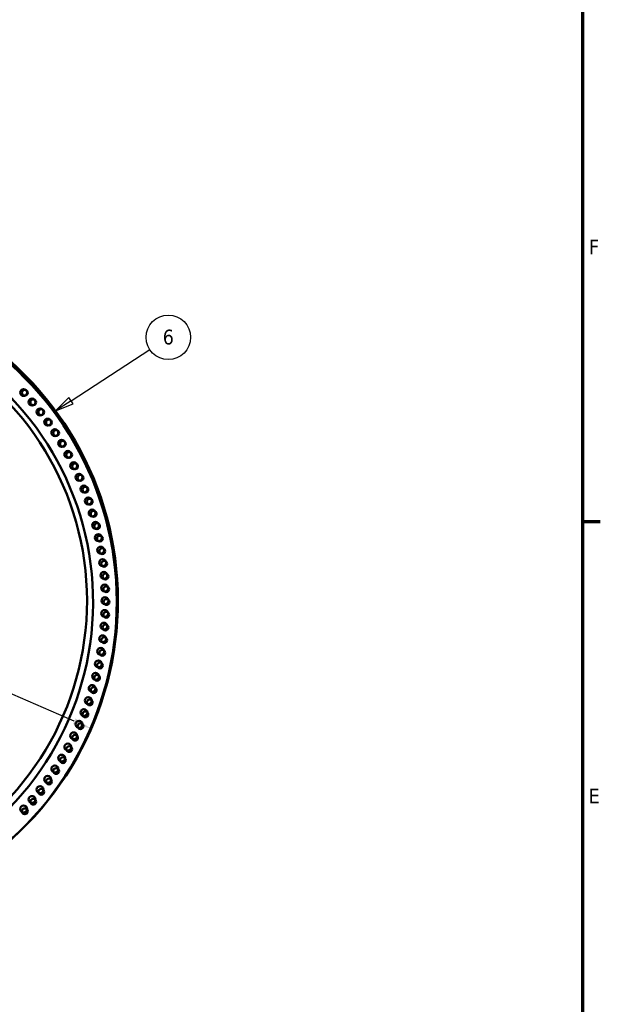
# Model space of a CAD drawing. Header units: millimetres. Extents: x -428974 to 63075, y -12164 to 49045.
# Tile 109 of 131: x 55870 to 61755, y 22946 to 32934. Entities that reach past the tile are written whole.
import ezdxf

# ---------------------------------------------------------------- set-up
doc = ezdxf.new("R2010")
doc.units = ezdxf.units.MM
doc.header["$LTSCALE"] = 75
for name, color, linetype, lineweight in [('Border (ISO)', 7, 'Continuous', 70), ('Dimension (ISO)', 7, 'Continuous', 25), ('Symbol (ISO)', 7, 'Continuous', 25), ('Visible (ISO)', 7, 'Continuous', 50)]:
    doc.layers.add(name, color=color, linetype=linetype, lineweight=lineweight)
doc.styles.add('Label Text (ISO)', font='tahoma.ttf')
doc.styles.add('Note Text (ISO)', font='tahoma.ttf')
doc.dimstyles.new('Default (ISO)', dxfattribs={"dimscale": 75, "dimtxt": 2, "dimasz": 2.5, "dimexe": 3.175, "dimexo": 0, "dimgap": 0.762, "dimtad": 1, "dimrnd": 1e-08, "dimtxsty": 'Note Text (ISO)', "dimcen": 0.09, "dimdle": 10, "dimclrd": 256, "dimclre": 256, "dimclrt": 256, "dimazin": 2, "dimtfac": 1, "dimtmove": 0, "dimatfit": 3, "dimfxl": 1, "dimtolj": 1, "dimtzin": 0, "dimlwd": -1, "dimlwe": -1, "dimarcsym": 0})

# ---------------------------------------------------------------- blocks, each defined once
blk = doc.blocks.new('Borders Default Border')
at = {"layer": 'Border (ISO)'}
blk.add_line((821, 371.25), (823.4, 371.25), dxfattribs=at)
at = {"layer": 'Border (ISO)', "flags": 128}
blk.add_lwpolyline([(20, 20), (20, 574), (821, 574), (821, 20), (20, 20)], dxfattribs=at)
at = {"layer": 'Border (ISO)', "char_height": 2, "attachment_point": 7, "style": 'Label Text (ISO)'}
for s, insert in [('F', (821.88, 407.37)), ('E', (821.83, 333.12))]:
    blk.add_mtext(s, dxfattribs=dict(at, insert=insert))
blk = doc.blocks.new('*D12')
at = {"layer": 'Defpoints', "color": 0, "transparency": 16777216}
for p in [(50635.6, 28337), (56595.3, 25742.6)]:
    blk.add_point(p, dxfattribs=at)
at = {"layer": 'Dimension (ISO)', "transparency": 16777216}
for p, q in [((50635.6, 28337), (46875.2, 29974)), ((56423.4, 25817.4), (50807.5, 28262.2))]:
    blk.add_line(p, q, dxfattribs=at)
for points in [[(50820, 28290.8), (50795, 28233.5), (50635.6, 28337)], [(56435.9, 25846.1), (56411, 25788.8), (56595.3, 25742.6)]]:
    blk.add_solid(points, dxfattribs=at)
at = {"layer": 'Dimension (ISO)', "transparency": 16777216, "insert": (47131.5, 30419.6), "char_height": 150, "attachment_point": 1, "rotation": 336.47526, "style": 'Note Text (ISO)'}
blk.add_mtext('\\A1;\\fTahoma|b0|i0;\\H149.0446;∅6500\\P\\fTahoma|b0|i0;\\H149.0446;Up to Ø7000mm tower section', dxfattribs=at)
blk = doc.blocks.new('Balloon1')
at = {"layer": 'Symbol (ISO)'}
for p, q in [((751.87, 387.58), (762.52, 394.52)), ((751.59, 388), (749.77, 386.22)), ((751.87, 387.58), (749.77, 386.22)), ((752.14, 387.16), (751.59, 388)), ((749.77, 386.22), (752.14, 387.16))]:
    blk.add_line(p, q, dxfattribs=at)
at = {"layer": 'Symbol (ISO)', "flags": 128}
blk.add_lwpolyline([(751.59, 388), (749.77, 386.22), (752.14, 387.16), (751.59, 388)], dxfattribs=at)
at = {"layer": 'Symbol (ISO)'}
blk.add_circle((765.02, 396.16), 3, dxfattribs=at)
blk.add_solid([(751.59, 388), (749.77, 386.22), (752.14, 387.16), (751.59, 388)], dxfattribs=at)
at = {"layer": 'Symbol (ISO)', "insert": (765.02, 396.18), "char_height": 2, "attachment_point": 5, "style": 'Label Text (ISO)'}
blk.add_mtext('6', dxfattribs=at)

msp = doc.modelspace()

# ---------------------------------------------------------------- linework, layer by layer
at = {"layer": 'Visible (ISO)'}
for centre, radius in [((55909.8099, 29151.9117), 35), ((55921.5814, 29150.0594), 29.5), ((55995.1325, 29055.2933), 35), ((56007.3418, 29052.9453), 29.5), ((56076.3895, 28955.2315), 35), ((56089.0158, 28952.37), 29.5), ((56153.4421, 28851.8972), 35), ((56166.4636, 28848.5056), 29.5), ((56226.1585, 28745.467), 35), ((56239.5532, 28741.5293), 29.5), ((56294.4146, 28636.1227), 35), ((56308.1595, 28631.624), 29.5), ((56358.0937, 28524.0511), 35), ((56372.1653, 28518.9774), 29.5), ((56417.0871, 28409.4437), 35), ((56431.4614, 28403.782), 29.5), ((56471.294, 28292.4963), 35), ((56485.9463, 28286.2346), 29.5), ((56520.6216, 28173.4087), 35), ((56535.5271, 28166.536), 29.5), ((56564.9859, 28052.3844), 35), ((56580.119, 28044.8908), 29.5), ((56604.3109, 27929.6302), 35), ((56619.6458, 27921.5067), 29.5), ((56638.5296, 27805.3556), 35), ((56654.04, 27796.5946), 29.5), ((56667.5833, 27679.7732), 35), ((56683.2428, 27670.3678), 29.5), ((56691.4226, 27553.0974), 35), ((56707.2043, 27543.042), 29.5), ((56710.0066, 27425.5446), 35), ((56725.8837, 27414.8348), 29.5), ((56723.3036, 27297.3328), 35), ((56739.2489, 27285.9653), 29.5), ((56731.2909, 27168.6811), 35), ((56747.2772, 27156.6534), 29.5), ((56733.9548, 27039.8091), 35), ((56749.9548, 27027.1203), 29.5), ((56731.2909, 26910.9372), 35), ((56747.2772, 26897.5872), 29.5), ((56723.3036, 26782.2854), 35), ((56739.2489, 26768.2753), 29.5), ((56710.0066, 26654.0737), 35), ((56725.8837, 26639.4057), 29.5), ((56691.4226, 26526.5209), 35), ((56707.2043, 26511.1985), 29.5), ((56667.5833, 26399.8451), 35), ((56683.2428, 26383.8728), 29.5), ((56638.5296, 26274.2626), 35), ((56654.04, 26257.646), 29.5), ((56604.3109, 26149.9881), 35), ((56619.6458, 26132.7339), 29.5), ((56564.9859, 26027.2338), 35), ((56580.119, 26009.3498), 29.5), ((56520.6216, 25906.2095), 35), ((56535.5271, 25887.7046), 29.5), ((56471.294, 25787.122), 35), ((56485.9463, 25768.006), 29.5), ((56417.0871, 25670.1746), 35), ((56431.4614, 25650.4586), 29.5), ((56358.0937, 25555.5672), 35), ((56294.4146, 25443.4956), 35), ((56372.1653, 25535.2632), 29.5), ((56226.1585, 25334.1513), 35), ((56308.1595, 25422.6166), 29.5), ((56239.5532, 25312.7113), 29.5), ((56153.4421, 25227.7211), 35), ((56166.4636, 25205.735), 29.5), ((56076.3895, 25124.3868), 35), ((56089.0158, 25101.8705), 29.5), ((55995.1325, 25024.325), 35), ((56007.3418, 25001.2953), 29.5), ((55909.8099, 24927.7066), 35), ((55921.5814, 24904.1812), 29.5)]:
    msp.add_circle(centre, radius, dxfattribs=at)
for centre, radius, start, end in [((53615.4548, 27039.8091), 3250, 308.3303697, 66.90183283), ((53615.4548, 27027.1203), 3238.5, 308.43487626, 66.81502989), ((53615.4548, 27027.1203), 2998.5, 302.2194975, 64.83587856), ((53615.4548, 27039.8091), 2937, 299.76748004, 64.27091476)]:
    msp.add_arc(centre, radius, start, end, dxfattribs=at)

# ---------------------------------------------------------------- block references
at = {"xscale": 75, "yscale": 75, "zscale": 75}
msp.add_blockref('Borders Default Border', (0, 0), dxfattribs=at)
at = {"layer": 'Symbol (ISO)', "xscale": 75, "yscale": 75, "zscale": 75}
msp.add_blockref('Balloon1', (0, 0), dxfattribs=at)

# ---------------------------------------------------------------- dimensions: what is measured, and where the dimension line sits
at = {"layer": 'Dimension (ISO)'}
dim = msp.add_diameter_dim_2p(p1=(56595.3401, 25742.5876), p2=(50635.5696, 28337.0307), text='\\fTahoma|b0|i0;\\H149.0446;<>\\P\\fTahoma|b0|i0;\\H149.0446;Up to Ø7000mm tower section', dimstyle='Default (ISO)', override={"dimgap": 0.762, "dimdec": 2, "dimlfac": 1, "dimtol": 0, "dimlim": 0, "dimtp": 0, "dimtm": 0, "dimtdec": 2, "dimatfit": 2, "dimtvp": -0.25}, dxfattribs=at)
dim.commit()
dim.dimension.update_dxf_attribs({"geometry": '*D12', "text_midpoint": (48185.3954, 29403.6552), "dimtype": 163})

doc.saveas('drawing.dxf')
